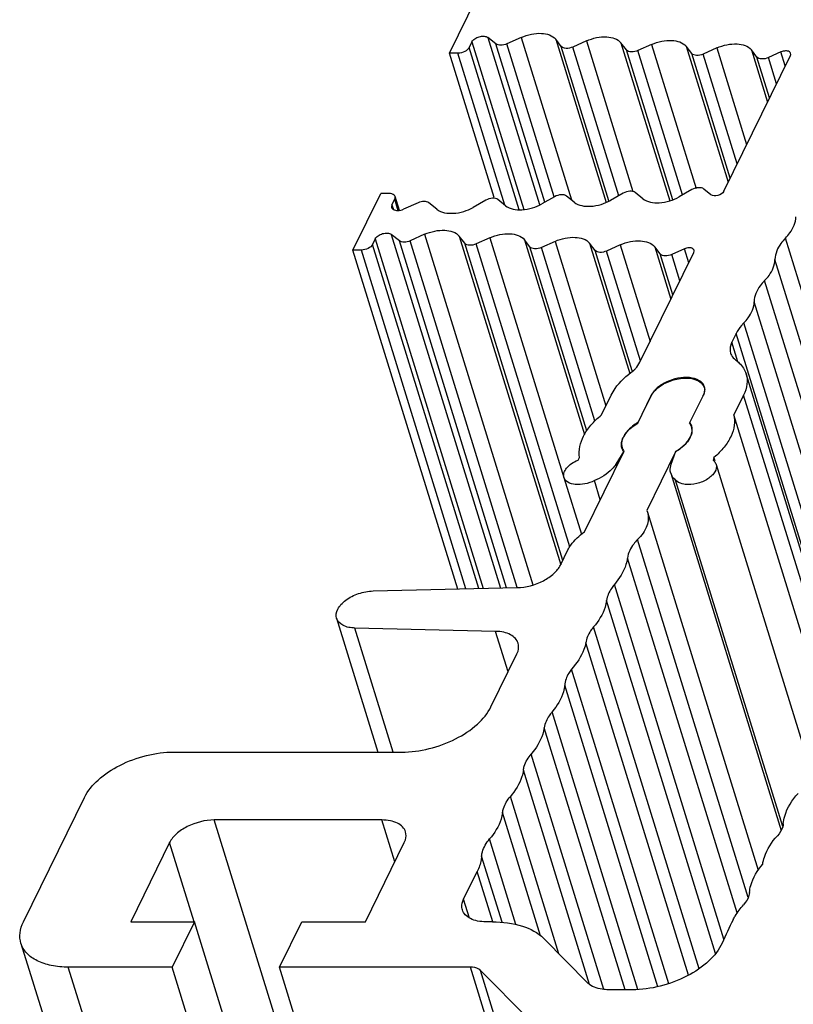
# Model space of a CAD drawing. Header units: millimetres. Extents: x 0 to 594, y 0 to 420.
# Tile 83 of 120: x 460 to 473, y 158 to 174. Entities that reach past the tile are written whole.
import ezdxf

# ---------------------------------------------------------------- set-up
doc = ezdxf.new("R2010")
doc.units = ezdxf.units.MM
doc.header["$LTSCALE"] = 32.67
doc.layers.add('3_ALL_AXES', color=7, linetype='CONTINUOUS')

msp = doc.modelspace()

# ---------------------------------------------------------------- linework, layer by layer
at = {"layer": '3_ALL_AXES', "color": 7, "linetype": 'CONTINUOUS'}
for p, q in [((467.22991, 173.84945), (467.68747, 174.78186)), ((467.99469, 174.00176), (467.85961, 174.10747)), ((468.41104, 174.10909), (468.17342, 174.00233)), ((467.59774, 174.03593), (467.55198, 173.94269)), ((469.07129, 173.96088), (468.98041, 174.07817)), ((469.48579, 174.05153), (469.261, 173.95053)), ((470.14626, 173.9026), (470.05492, 174.02049)), ((470.56082, 173.99329), (470.33596, 173.89226)), ((471.22122, 173.84433), (471.12988, 173.96222)), ((471.63587, 173.93506), (471.41093, 173.83399)), ((467.96569, 171.46843), (467.22991, 173.84945)), ((467.36807, 173.84945), (467.22991, 173.84945)), ((471.75048, 171.57463), (472.84836, 173.81188)), ((472.29619, 173.78606), (472.20485, 173.90395)), ((472.69319, 173.86885), (472.4859, 173.77571)), ((465.63759, 170.60464), (466.09515, 171.53706)), ((466.23331, 171.53706), (466.09515, 171.53706)), ((470.09149, 171.54217), (469.88444, 171.42428)), ((470.41709, 171.45145), (470.29135, 171.55252)), ((471.22364, 171.60044), (471.0166, 171.48255)), ((471.53939, 171.51765), (471.42351, 171.61079)), ((466.27996, 171.35057), (466.32571, 171.44382)), ((466.40211, 171.25756), (466.33087, 171.4881)), ((466.71045, 171.38475), (466.47161, 171.27903)), ((467.02145, 171.27741), (466.88862, 171.38418)), ((467.82717, 171.42563), (467.62118, 171.30834)), ((468.15269, 171.33497), (468.02703, 171.43597)), ((468.95933, 171.4839), (468.75229, 171.36601)), ((469.28489, 171.39321), (469.15919, 171.49424)), ((466.40237, 170.75695), (466.26729, 170.86267)), ((466.81872, 170.86429), (466.5811, 170.75752)), ((466.00542, 170.79113), (465.95966, 170.69788)), ((467.47897, 170.71607), (467.3881, 170.83336)), ((467.89347, 170.80673), (467.66868, 170.70573)), ((468.55394, 170.6578), (468.4626, 170.77569)), ((468.9685, 170.74849), (468.74365, 170.64745)), ((469.6289, 170.59953), (469.53756, 170.71742)), ((470.04355, 170.69025), (469.81861, 170.58918)), ((467.36352, 165.01952), (465.63759, 170.60464)), ((465.77575, 170.60464), (465.63759, 170.60464)), ((470.36684, 168.75506), (471.25604, 170.56707)), ((470.70387, 170.54126), (470.61253, 170.65915)), ((471.10087, 170.62405), (470.89358, 170.53091)), ((471.95322, 169.2287), (471.88258, 169.08474)), ((473.76152, 163.24913), (472.11859, 168.56565)), ((471.42604, 168.3434), (471.43658, 168.3093)), ((469.73376, 167.88728), (469.89496, 168.21579)), ((470.33324, 167.75309), (470.55573, 168.20646)), ((470.55813, 168.21579), (470.33519, 167.7615)), ((471.18762, 167.75309), (471.41471, 168.21579)), ((472.07788, 168.21579), (471.91667, 167.88728)), ((473.48937, 162.79804), (471.91667, 167.88728)), ((469.45355, 165.96045), (470.10102, 167.27987)), ((470.10386, 167.2901), (469.9722, 167.07786)), ((470.9554, 167.27987), (470.48196, 166.31511)), ((470.88381, 167.07786), (470.96045, 167.2901)), ((469.34748, 167.14391), (469.37424, 167.18705)), ((471.58894, 167.18705), (471.57336, 167.14391)), ((471.60619, 167.13121), (471.58894, 167.18705)), ((471.62487, 167.07175), (473.15553, 162.11854)), ((469.11577, 166.85819), (469.40455, 165.92369)), ((469.71377, 166.49073), (469.61668, 166.80492)), ((470.87679, 166.92782), (472.69623, 161.04011)), ((472.72236, 161.10345), (470.95722, 166.81544)), ((470.48196, 166.31511), (470.49371, 166.28307)), ((470.4939, 166.28313), (472.31637, 160.38563)), ((472.15316, 159.93427), (470.32952, 165.83559)), ((469.0594, 165.41508), (469.18104, 165.66297)), ((471.97015, 159.68216), (470.1629, 165.53042)), ((465.97011, 164.98705), (468.34313, 165.04234)), ((471.75305, 159.24889), (469.947, 165.09329)), ((465.36693, 164.53694), (466.04823, 162.33226)), ((467.98942, 164.32155), (465.67066, 164.37684)), ((471.1689, 158.65495), (469.47616, 164.13269)), ((467.91262, 163.07819), (468.33985, 163.94881)), ((470.8422, 158.51582), (469.24032, 163.69951)), ((470.66383, 158.46632), (469.12884, 163.43356)), ((470.33615, 158.41903), (468.92152, 162.9968)), ((462.68336, 162.33226), (466.44129, 162.33226)), ((460.2054, 159.53501), (461.21204, 161.58633)), ((466.11327, 161.21336), (463.35009, 161.21336)), ((462.61443, 160.84039), (461.97384, 159.53501)), ((465.8423, 159.53501), (466.48288, 160.84039)), ((467.46216, 159.90798), (467.68638, 160.3649)), ((461.97384, 159.53501), (463.02385, 159.53501)), ((463.02385, 159.53501), (462.6578, 158.78908)), ((477.54783, 112.5354), (463.02385, 159.53501)), ((464.42624, 158.78908), (464.79229, 159.53501)), ((464.79229, 159.53501), (465.8423, 159.53501)), ((467.93839, 159.53501), (467.83177, 159.53501)), ((460.16417, 159.18072), (474.68815, 112.1811)), ((469.51125, 158.52535), (468.7813, 159.26192)), ((462.6578, 158.78908), (460.94463, 158.78908)), ((477.18178, 111.78947), (462.6578, 158.78908)), ((478.95022, 111.78947), (464.42624, 158.78908)), ((467.57234, 158.78908), (464.42624, 158.78908)), ((468.52498, 157.94328), (467.74092, 158.73446)), ((470.24224, 158.41611), (469.84841, 158.41611))]:
    msp.add_line(p, q, dxfattribs=at)
at = {"layer": '3_ALL_AXES', "color": 9, "linetype": 'CONTINUOUS'}
for p, q in [((467.85961, 174.10747), (468.71075, 171.35317)), ((468.41129, 174.1092), (469.23926, 171.42988)), ((468.37846, 171.26819), (467.55198, 173.94269)), ((467.59774, 174.03593), (468.45153, 171.27307)), ((468.80068, 171.39357), (467.99469, 174.00176)), ((468.95234, 171.48174), (468.17342, 174.00233)), ((468.98041, 174.07817), (469.81166, 171.38825)), ((469.85771, 171.41602), (469.07129, 173.96088)), ((470.01814, 171.50041), (469.261, 173.95053)), ((469.48579, 174.05153), (470.25263, 171.57005)), ((470.05492, 174.0205), (470.85976, 171.41603)), ((470.56076, 173.99326), (471.29352, 171.62204)), ((471.12988, 173.96222), (471.82241, 171.7212)), ((471.63573, 173.93499), (472.12763, 172.34318)), ((468.14259, 171.3431), (467.36807, 173.84945)), ((470.90951, 171.43273), (470.14626, 173.9026)), ((471.07104, 171.51355), (470.33596, 173.89226)), ((471.8561, 171.78986), (471.22122, 173.84433)), ((471.97055, 172.02307), (471.41093, 173.83399)), ((472.20485, 173.90395), (472.47096, 173.04281)), ((472.50465, 173.11147), (472.29619, 173.78606)), ((472.6191, 173.34468), (472.4859, 173.77571)), ((472.76395, 173.63987), (472.69319, 173.86885)), ((466.27996, 171.35057), (466.30397, 171.27288)), ((466.38491, 171.25224), (466.32571, 171.44382)), ((466.26729, 170.86267), (468.06789, 165.03593)), ((466.81897, 170.8644), (468.60468, 165.08587)), ((467.7119, 165.02764), (465.95966, 170.69788)), ((466.00542, 170.79113), (467.78594, 165.02936)), ((468.16957, 165.0383), (466.40237, 170.75695)), ((468.34687, 165.0435), (466.5811, 170.75752)), ((467.3881, 170.83336), (469.0622, 165.41595)), ((469.0948, 165.48724), (467.47897, 170.71607)), ((469.21081, 165.71537), (467.66868, 170.70573)), ((467.89347, 170.80673), (469.11385, 166.8576)), ((468.4626, 170.77569), (469.45435, 167.56637)), ((468.96844, 170.74846), (469.80669, 168.0359)), ((469.53756, 170.71742), (470.20032, 168.57274)), ((470.04341, 170.69019), (470.53531, 169.09838)), ((474.56502, 164.97988), (472.76619, 170.80089)), ((467.50069, 165.02271), (465.77575, 170.60464)), ((469.49113, 167.62503), (468.55394, 170.6578)), ((469.62697, 167.78901), (468.74365, 170.64745)), ((470.24253, 168.61385), (469.6289, 170.59953)), ((470.37823, 168.77827), (469.81861, 170.58918)), ((470.61253, 170.65915), (470.87864, 169.79801)), ((470.91233, 169.86667), (470.70387, 170.54126)), ((471.02678, 170.09988), (470.89358, 170.53091)), ((471.17163, 170.39506), (471.10087, 170.62405)), ((474.41861, 164.54973), (472.59474, 170.45178)), ((474.22212, 164.28111), (472.42329, 170.10214)), ((474.07571, 163.85097), (472.25184, 169.75303)), ((473.87922, 163.58236), (472.08039, 169.40338)), ((473.77434, 163.33555), (471.95322, 169.2287)), ((471.98153, 168.76453), (471.88258, 169.08474)), ((473.67344, 163.05255), (472.07788, 168.21579)), ((469.98367, 167.04073), (469.9722, 167.07786)), ((471.61644, 159.0122), (469.81826, 164.83112)), ((466.30248, 162.33226), (465.67066, 164.37684)), ((471.34435, 158.76245), (469.60394, 164.3944)), ((468.1955, 163.65465), (467.98942, 164.32155)), ((470.12282, 158.41611), (468.78914, 162.73188)), ((469.77364, 158.4201), (468.57524, 162.29814)), ((469.53897, 158.50137), (468.44665, 162.03611)), ((469.03323, 159.0077), (468.23234, 161.59939)), ((468.73154, 159.30582), (468.10375, 161.33736)), ((477.87407, 114.21375), (463.35009, 161.21336)), ((466.32681, 160.52235), (466.11327, 161.21336)), ((463.01835, 159.53331), (462.61443, 160.84039)), ((468.32452, 159.49272), (467.88944, 160.90063)), ((468.09556, 159.52779), (467.7587, 160.61785)), ((467.94245, 159.53627), (467.68638, 160.3649)), ((467.55821, 159.59717), (467.46216, 159.90798)), ((475.4686, 111.78947), (460.94463, 158.78908)), ((482.09632, 111.78947), (467.57234, 158.78908)), ((482.2649, 111.73485), (467.74092, 158.73446))]:
    msp.add_line(p, q, dxfattribs=at)
at = {"layer": '3_ALL_AXES', "color": 7, "linetype": 'CONTINUOUS'}
for centre, radius, start, end in [((471.28082, 168.29846), 0.15203, 17.193002, 19.989712), ((471.28547, 168.30815), 0.15201, 14.015796, 17.19228), ((471.18046, 168.31921), 0.25583, 333.851895, 336.244805), ((471.01618, 167.6286), 0.21187, 29.231072, 35.983506), ((471.02583, 167.63402), 0.20081, 19.277723, 29.226745), ((471.03001, 167.63566), 0.19632, 17.173304, 19.228238), ((471.02762, 167.63503), 0.19878, 7.79689, 17.143016), ((471.02277, 167.63433), 0.20368, 5.220999, 7.80824), ((471.01701, 167.64306), 0.21297, 358.858793, 3.253041), ((470.90007, 167.66237), 0.3308, 333.829463, 337.877947), ((470.91979, 167.65419), 0.30945, 337.906508, 339.480682), ((470.25863, 167.39729), 0.19632, 197.173304, 199.228238), ((471.85243, 167.39823), 0.37757, 222.343689, 226.062163), ((482.18903, 154.51835), 11.4581, 153.852191, 155.96762)]:
    msp.add_arc(centre, radius, start, end, dxfattribs=at)
for points, knots in [([(467.59774, 174.03593), (467.60774, 174.05631), (467.64582, 174.09276), (467.71723, 174.12402), (467.79314, 174.13365), (467.84278, 174.1206), (467.85961, 174.10747)], [0, 0, 0, 0, 0.23073129, 0.50994839, 0.7831034, 1, 1, 1, 1]), ([(468.41104, 174.10909), (468.46444, 174.13309), (468.57546, 174.16799), (468.77052, 174.18672), (468.92848, 174.1452), (468.98041, 174.07817)], [0, 0, 0, 0, 0.29395525, 0.57424479, 1, 1, 1, 1]), ([(469.48579, 174.05153), (469.53917, 174.07552), (469.65016, 174.11035), (469.84514, 174.12904), (470.00301, 174.08749), (470.05492, 174.02049)], [0, 0, 0, 0, 0.29397432, 0.57425291, 1, 1, 1, 1]), ([(467.55198, 173.94269), (467.53756, 173.91329), (467.47649, 173.86719), (467.4062, 173.84945), (467.36807, 173.84945)], [0, 0, 0, 0, 0.4619649, 1, 1, 1, 1]), ([(468.17342, 174.00233), (468.14226, 173.98832), (468.08189, 173.97352), (468.01612, 173.98498), (467.99469, 174.00176)], [0, 0, 0, 0, 0.55661378, 1, 1, 1, 1]), ([(469.261, 173.95053), (469.22647, 173.93502), (469.16179, 173.91927), (469.08859, 173.93854), (469.07129, 173.96088)], [0, 0, 0, 0, 0.5726311, 1, 1, 1, 1]), ([(470.56082, 173.99329), (470.6142, 174.01727), (470.72518, 174.05208), (470.92014, 174.07076), (471.07798, 174.02921), (471.12988, 173.96222)], [0, 0, 0, 0, 0.29397848, 0.57425381, 1, 1, 1, 1]), ([(471.63587, 173.93506), (471.68924, 173.95903), (471.80021, 173.99382), (471.99514, 174.01248), (472.15295, 173.97093), (472.20485, 173.90395)], [0, 0, 0, 0, 0.29398439, 0.57425596, 1, 1, 1, 1]), ([(470.33596, 173.89226), (470.30144, 173.87674), (470.23676, 173.861), (470.16356, 173.88027), (470.14626, 173.9026)], [0, 0, 0, 0, 0.57263107, 1, 1, 1, 1]), ([(471.41093, 173.83399), (471.3764, 173.81847), (471.31172, 173.80273), (471.23853, 173.822), (471.22122, 173.84433)], [0, 0, 0, 0, 0.57263107, 1, 1, 1, 1]), ([(472.4859, 173.77571), (472.45137, 173.7602), (472.38669, 173.74445), (472.31349, 173.76373), (472.29619, 173.78606)], [0, 0, 0, 0, 0.57263137, 1, 1, 1, 1]), ([(472.85248, 173.84746), (472.84939, 173.85767), (472.82558, 173.88345), (472.76409, 173.89087), (472.71713, 173.87961), (472.69319, 173.86885)], [0, 0, 0, 0, 0.18299781, 0.55000156, 1, 1, 1, 1]), ([(466.33086, 171.4881), (466.32858, 171.49558), (466.30771, 171.52916), (466.26343, 171.53706), (466.23331, 171.53706)], [0, 0, 0, 0, 0.20604324, 1, 1, 1, 1]), ([(469.15919, 171.49424), (469.13518, 171.51354), (469.05957, 171.52345), (468.99258, 171.50283), (468.95933, 171.4839)], [0, 0, 0, 0, 0.4460011, 1, 1, 1, 1]), ([(470.29135, 171.55252), (470.26734, 171.57182), (470.19173, 171.58173), (470.12474, 171.5611), (470.09149, 171.54217)], [0, 0, 0, 0, 0.4460011, 1, 1, 1, 1]), ([(471.42351, 171.61079), (471.3995, 171.63009), (471.32388, 171.64), (471.2569, 171.61938), (471.22364, 171.60044)], [0, 0, 0, 0, 0.44600119, 1, 1, 1, 1]), ([(471.75048, 171.57463), (471.73297, 171.53894), (471.65806, 171.4978), (471.56893, 171.49391), (471.53939, 171.51765)], [0, 0, 0, 0, 0.51193418, 1, 1, 1, 1]), ([(466.88862, 171.38418), (466.86751, 171.40114), (466.8019, 171.41307), (466.74166, 171.39856), (466.71045, 171.38475)], [0, 0, 0, 0, 0.4423613, 1, 1, 1, 1]), ([(468.02703, 171.43597), (468.00302, 171.45527), (467.92741, 171.46518), (467.86042, 171.44456), (467.82717, 171.42563)], [0, 0, 0, 0, 0.44600111, 1, 1, 1, 1]), ([(468.15269, 171.33497), (468.22473, 171.27707), (468.45157, 171.24742), (468.65254, 171.30921), (468.75229, 171.36601)], [0, 0, 0, 0, 0.44602121, 1, 1, 1, 1]), ([(469.28489, 171.39321), (469.35692, 171.33532), (469.58376, 171.30571), (469.7847, 171.36749), (469.88444, 171.42428)], [0, 0, 0, 0, 0.44603625, 1, 1, 1, 1]), ([(470.41709, 171.45145), (470.48912, 171.39356), (470.71595, 171.364), (470.91687, 171.42577), (471.0166, 171.48255)], [0, 0, 0, 0, 0.44605538, 1, 1, 1, 1]), ([(466.2748, 171.30629), (466.2787, 171.29369), (466.30786, 171.26176), (466.38389, 171.25227), (466.44194, 171.26592), (466.47161, 171.27903)], [0, 0, 0, 0, 0.18296504, 0.5498223, 1, 1, 1, 1]), ([(467.02145, 171.27741), (467.0935, 171.21951), (467.32035, 171.18968), (467.52139, 171.25152), (467.62118, 171.30834)], [0, 0, 0, 0, 0.44596283, 1, 1, 1, 1]), ([(472.76619, 170.80089), (472.79274, 170.82805), (472.87868, 170.92721), (472.93798, 171.05852), (472.93764, 171.15264)], [0, 0, 0, 0, 0.28750666, 1, 1, 1, 1]), ([(466.00542, 170.79113), (466.01542, 170.81151), (466.0535, 170.84796), (466.12491, 170.87922), (466.20082, 170.88884), (466.25046, 170.87579), (466.26729, 170.86267)], [0, 0, 0, 0, 0.23073129, 0.50994839, 0.7831034, 1, 1, 1, 1]), ([(466.81872, 170.86429), (466.87212, 170.88828), (466.98314, 170.92319), (467.1782, 170.94192), (467.33616, 170.90039), (467.3881, 170.83336)], [0, 0, 0, 0, 0.29395525, 0.57424479, 1, 1, 1, 1]), ([(467.89347, 170.80673), (467.94685, 170.83071), (468.05784, 170.86554), (468.25282, 170.88423), (468.41069, 170.84269), (468.4626, 170.77569)], [0, 0, 0, 0, 0.29397432, 0.57425291, 1, 1, 1, 1]), ([(465.95966, 170.69788), (465.94524, 170.66849), (465.88417, 170.62238), (465.81388, 170.60464), (465.77575, 170.60464)], [0, 0, 0, 0, 0.4619649, 1, 1, 1, 1]), ([(466.5811, 170.75752), (466.54994, 170.74352), (466.48958, 170.72871), (466.4238, 170.74018), (466.40237, 170.75695)], [0, 0, 0, 0, 0.55661378, 1, 1, 1, 1]), ([(467.66868, 170.70573), (467.63415, 170.69021), (467.56947, 170.67447), (467.49627, 170.69374), (467.47897, 170.71607)], [0, 0, 0, 0, 0.5726311, 1, 1, 1, 1]), ([(468.9685, 170.74849), (469.02188, 170.77247), (469.13286, 170.80728), (469.32782, 170.82596), (469.48566, 170.78441), (469.53756, 170.71742)], [0, 0, 0, 0, 0.29397848, 0.57425381, 1, 1, 1, 1]), ([(470.04355, 170.69025), (470.09692, 170.71423), (470.20789, 170.74902), (470.40282, 170.76768), (470.56063, 170.72613), (470.61253, 170.65915)], [0, 0, 0, 0, 0.29398439, 0.57425596, 1, 1, 1, 1]), ([(472.76619, 170.80089), (472.73983, 170.77394), (472.65439, 170.67541), (472.59516, 170.54534), (472.59474, 170.45178)], [0, 0, 0, 0, 0.28718823, 1, 1, 1, 1]), ([(468.74365, 170.64745), (468.70912, 170.63194), (468.64444, 170.61619), (468.57124, 170.63547), (468.55394, 170.6578)], [0, 0, 0, 0, 0.57263107, 1, 1, 1, 1]), ([(469.81861, 170.58918), (469.78408, 170.57367), (469.7194, 170.55792), (469.64621, 170.5772), (469.6289, 170.59953)], [0, 0, 0, 0, 0.57263107, 1, 1, 1, 1]), ([(470.89358, 170.53091), (470.85905, 170.5154), (470.79437, 170.49965), (470.72117, 170.51892), (470.70387, 170.54126)], [0, 0, 0, 0, 0.57263137, 1, 1, 1, 1]), ([(471.26016, 170.60265), (471.25707, 170.61287), (471.23326, 170.63864), (471.17177, 170.64606), (471.12481, 170.6348), (471.10087, 170.62405)], [0, 0, 0, 0, 0.18299781, 0.55000156, 1, 1, 1, 1]), ([(472.42329, 170.10214), (472.44968, 170.12913), (472.53522, 170.22779), (472.59447, 170.3581), (472.59474, 170.45178)], [0, 0, 0, 0, 0.28725201, 1, 1, 1, 1]), ([(472.42329, 170.10214), (472.39694, 170.07518), (472.3115, 169.97665), (472.25226, 169.84659), (472.25184, 169.75303)], [0, 0, 0, 0, 0.28718806, 1, 1, 1, 1]), ([(472.08039, 169.40338), (472.10679, 169.43038), (472.19233, 169.52903), (472.25157, 169.65935), (472.25184, 169.75303)], [0, 0, 0, 0, 0.28725208, 1, 1, 1, 1]), ([(472.08039, 169.40338), (472.06692, 169.3896), (472.01818, 169.33639), (471.97653, 169.2762), (471.95322, 169.2287)], [0, 0, 0, 0, 0.26702969, 1, 1, 1, 1]), ([(471.88258, 169.08474), (471.87531, 169.06993), (471.85248, 169.01432), (471.84903, 168.94937), (471.86195, 168.90759)], [0, 0, 0, 0, 0.27382858, 1, 1, 1, 1]), ([(471.86195, 168.90759), (471.86538, 168.89649), (471.88375, 168.85148), (471.91847, 168.81429), (471.94822, 168.79265)], [0, 0, 0, 0, 0.23996309, 1, 1, 1, 1]), ([(470.26335, 168.62028), (470.27451, 168.63076), (470.31447, 168.67108), (470.34856, 168.71781), (470.36684, 168.75506)], [0, 0, 0, 0, 0.26946326, 1, 1, 1, 1]), ([(471.94822, 168.79265), (471.96884, 168.77766), (472.04236, 168.71678), (472.09794, 168.63256), (472.11861, 168.56566)], [0, 0, 0, 0, 0.26686505, 1, 1, 1, 1]), ([(469.89496, 168.21579), (469.91308, 168.2527), (470.00811, 168.41044), (470.14741, 168.53771), (470.26335, 168.62028)], [0, 0, 0, 0, 0.2241556, 1, 1, 1, 1]), ([(470.55573, 168.20646), (470.58403, 168.26413), (470.68858, 168.36932), (470.88912, 168.46649), (471.11033, 168.50661), (471.25919, 168.48493), (471.31878, 168.45624)], [0, 0, 0, 0, 0.22408257, 0.49527314, 0.76929475, 1, 1, 1, 1]), ([(471.18264, 168.50238), (471.057, 168.51401), (470.86262, 168.47261), (470.6577, 168.34887), (470.58067, 168.26172), (470.55813, 168.21579)], [0, 0, 0, 0, 0.52865825, 0.78560438, 1, 1, 1, 1]), ([(471.38956, 168.42019), (471.37802, 168.43181), (471.31815, 168.47829), (471.24112, 168.49696), (471.18264, 168.50238)], [0, 0, 0, 0, 0.21801527, 1, 1, 1, 1]), ([(471.31878, 168.45624), (471.33138, 168.45017), (471.37513, 168.42556), (471.41126, 168.3846), (471.42368, 168.35043)], [0, 0, 0, 0, 0.2778016, 1, 1, 1, 1]), ([(472.11861, 168.56566), (472.13536, 168.51149), (472.14432, 168.3881), (472.10558, 168.27224), (472.07788, 168.21579)], [0, 0, 0, 0, 0.47412842, 1, 1, 1, 1]), ([(471.41471, 168.21579), (471.41851, 168.22352), (471.43132, 168.25316), (471.4379, 168.2858), (471.43754, 168.3095)], [0, 0, 0, 0, 0.26645091, 1, 1, 1, 1]), ([(471.42605, 168.3434), (471.43323, 168.32019), (471.43489, 168.28569), (471.4276, 168.2535), (471.42518, 168.24513)], [0, 0, 0, 0, 0.73598605, 1, 1, 1, 1]), ([(469.37424, 167.18705), (469.35304, 167.30418), (469.4025, 167.50684), (469.5599, 167.72865), (469.67114, 167.83587), (469.73376, 167.88728)], [0, 0, 0, 0, 0.43729858, 0.70236053, 1, 1, 1, 1]), ([(471.91667, 167.88728), (471.9297, 167.83216), (471.93349, 167.70994), (471.87399, 167.52665), (471.75633, 167.34672), (471.64945, 167.23911), (471.58894, 167.18705)], [0, 0, 0, 0, 0.2099684, 0.44129544, 0.70408409, 1, 1, 1, 1]), ([(470.06853, 167.45271), (470.07503, 167.48056), (470.12804, 167.60741), (470.24092, 167.699), (470.33324, 167.75309)], [0, 0, 0, 0, 0.21087846, 1, 1, 1, 1]), ([(470.33519, 167.7615), (470.30489, 167.74366), (470.20316, 167.67552), (470.11335, 167.57894), (470.08252, 167.4965)], [0, 0, 0, 0, 0.28545937, 1, 1, 1, 1]), ([(471.20046, 167.5258), (471.20505, 167.53515), (471.2207, 167.57096), (471.22937, 167.61014), (471.22994, 167.63882)], [0, 0, 0, 0, 0.2664675, 1, 1, 1, 1]), ([(471.22561, 167.65286), (471.2264, 167.64422), (471.22742, 167.60787), (471.21928, 167.57158), (471.20961, 167.54572)], [0, 0, 0, 0, 0.23915507, 1, 1, 1, 1]), ([(470.08252, 167.4965), (470.07783, 167.48397), (470.06333, 167.43631), (470.0638, 167.3835), (470.07457, 167.34865)], [0, 0, 0, 0, 0.26825371, 1, 1, 1, 1]), ([(471.1724, 167.47383), (471.16024, 167.45543), (471.10011, 167.3783), (471.0205, 167.31801), (470.9554, 167.27987)], [0, 0, 0, 0, 0.22618644, 1, 1, 1, 1]), ([(470.96045, 167.2901), (470.98772, 167.30615), (471.08152, 167.36825), (471.16466, 167.45285), (471.20046, 167.5258)], [0, 0, 0, 0, 0.28028482, 1, 1, 1, 1]), ([(469.11579, 166.8582), (469.10839, 166.88213), (469.11061, 166.94078), (469.15924, 167.02082), (469.24079, 167.09201), (469.30965, 167.1284), (469.34748, 167.14391)], [0, 0, 0, 0, 0.18948643, 0.41634878, 0.6907907, 1, 1, 1, 1]), ([(469.9722, 167.07786), (469.95474, 167.04971), (469.86012, 166.93107), (469.7254, 166.84989), (469.61668, 166.80492)], [0, 0, 0, 0, 0.2196484, 1, 1, 1, 1]), ([(470.87679, 166.92782), (470.8732, 166.93941), (470.86253, 166.9891), (470.87075, 167.04168), (470.88381, 167.07786)], [0, 0, 0, 0, 0.23977234, 1, 1, 1, 1]), ([(471.62484, 167.07173), (471.63698, 167.03268), (471.61803, 166.95836), (471.55544, 166.88493), (471.45856, 166.8096), (471.30924, 166.74852), (471.17786, 166.73572), (471.1151, 166.7433)], [0, 0, 0, 0, 0.18116056, 0.29676008, 0.42876971, 0.71996807, 1, 1, 1, 1]), ([(469.61668, 166.80492), (469.5672, 166.78009), (469.46381, 166.74482), (469.31197, 166.73453), (469.18329, 166.76504), (469.12565, 166.82631), (469.11579, 166.8582)], [0, 0, 0, 0, 0.300721, 0.58488929, 0.81866295, 1, 1, 1, 1]), ([(470.95722, 166.81544), (470.94755, 166.82305), (470.91284, 166.85393), (470.88687, 166.8952), (470.87679, 166.92782)], [0, 0, 0, 0, 0.26500235, 1, 1, 1, 1]), ([(471.1151, 166.7433), (471.09833, 166.74532), (471.04113, 166.75567), (470.98381, 166.78338), (470.95722, 166.81544)], [0, 0, 0, 0, 0.28858266, 1, 1, 1, 1]), ([(470.49388, 166.28313), (470.51549, 166.21299), (470.49816, 166.03518), (470.39408, 165.90041), (470.32952, 165.83559)], [0, 0, 0, 0, 0.44512727, 1, 1, 1, 1]), ([(469.18104, 165.66297), (469.19439, 165.69017), (469.2646, 165.80643), (469.36774, 165.89993), (469.45355, 165.96045)], [0, 0, 0, 0, 0.22392448, 1, 1, 1, 1]), ([(470.32952, 165.83559), (470.30654, 165.81195), (470.23004, 165.72416), (470.17365, 165.61367), (470.1629, 165.53042)], [0, 0, 0, 0, 0.28196644, 1, 1, 1, 1]), ([(470.1629, 165.53042), (470.15787, 165.49365), (470.12035, 165.33334), (470.02913, 165.18977), (469.947, 165.09329)], [0, 0, 0, 0, 0.22654796, 1, 1, 1, 1]), ([(468.34313, 165.04234), (468.49264, 165.04582), (468.71457, 165.10562), (468.94797, 165.2603), (469.03339, 165.36209), (469.0594, 165.41508)], [0, 0, 0, 0, 0.53648514, 0.78824995, 1, 1, 1, 1]), ([(469.947, 165.09329), (469.9294, 165.07254), (469.87, 164.99485), (469.82765, 164.90134), (469.81826, 164.83112)], [0, 0, 0, 0, 0.27744622, 1, 1, 1, 1]), ([(465.36695, 164.53695), (465.35214, 164.58473), (465.36997, 164.67432), (465.4396, 164.76778), (465.54986, 164.8658), (465.72862, 164.95415), (465.88906, 164.98517), (465.97011, 164.98705)], [0, 0, 0, 0, 0.18031218, 0.29252103, 0.42039557, 0.70778114, 1, 1, 1, 1]), ([(469.81826, 164.83112), (469.81334, 164.79441), (469.77638, 164.63434), (469.68569, 164.49084), (469.60394, 164.3944)], [0, 0, 0, 0, 0.22659, 1, 1, 1, 1]), ([(465.67066, 164.37684), (465.60218, 164.37847), (465.4796, 164.39557), (465.38218, 164.48786), (465.36695, 164.53695)], [0, 0, 0, 0, 0.57131759, 1, 1, 1, 1]), ([(469.60394, 164.3944), (469.58639, 164.3737), (469.52721, 164.29618), (469.48517, 164.20274), (469.47616, 164.13269)], [0, 0, 0, 0, 0.27762382, 1, 1, 1, 1]), ([(468.36047, 164.12596), (468.35155, 164.15484), (468.31737, 164.21193), (468.23155, 164.27317), (468.11861, 164.31142), (468.03428, 164.32048), (467.98942, 164.32155)], [0, 0, 0, 0, 0.20384915, 0.43209277, 0.6973714, 1, 1, 1, 1]), ([(468.33985, 163.94881), (468.34713, 163.96364), (468.37001, 164.01923), (468.37337, 164.08419), (468.36047, 164.12596)], [0, 0, 0, 0, 0.27418483, 1, 1, 1, 1]), ([(469.47616, 164.13269), (469.46911, 164.09588), (469.42318, 163.93598), (469.32623, 163.79459), (469.24032, 163.69951)], [0, 0, 0, 0, 0.22627758, 1, 1, 1, 1]), ([(469.24032, 163.69951), (469.22384, 163.67825), (469.16877, 163.59885), (469.13264, 163.50345), (469.12884, 163.43356)], [0, 0, 0, 0, 0.27763784, 1, 1, 1, 1]), ([(469.12884, 163.43356), (469.12457, 163.39696), (469.09037, 163.23727), (469.00181, 163.09345), (468.92152, 162.9968)], [0, 0, 0, 0, 0.22674564, 1, 1, 1, 1]), ([(466.44129, 162.33226), (466.59276, 162.33226), (466.90045, 162.37376), (467.32736, 162.53041), (467.68294, 162.76162), (467.85931, 162.96957), (467.91262, 163.07819)], [0, 0, 0, 0, 0.26470468, 0.53665016, 0.78854618, 1, 1, 1, 1]), ([(468.92152, 162.9968), (468.90376, 162.97605), (468.84379, 162.89833), (468.80081, 162.80468), (468.79102, 162.73426)], [0, 0, 0, 0, 0.27751805, 1, 1, 1, 1]), ([(468.79102, 162.73426), (468.78592, 162.6975), (468.74648, 162.53806), (468.65691, 162.3945), (468.57524, 162.29814)], [0, 0, 0, 0, 0.22707573, 1, 1, 1, 1]), ([(461.21204, 161.58633), (461.26535, 161.69496), (461.44171, 161.90293), (461.79733, 162.13405), (462.22418, 162.29078), (462.53188, 162.33226), (462.68336, 162.33226)], [0, 0, 0, 0, 0.21147963, 0.46335591, 0.73526341, 1, 1, 1, 1]), ([(468.44665, 162.03611), (468.4496, 162.05814), (468.47177, 162.15418), (468.52619, 162.24028), (468.57524, 162.29814)], [0, 0, 0, 0, 0.22659, 1, 1, 1, 1]), ([(468.44665, 162.03611), (468.44174, 161.9994), (468.40478, 161.83933), (468.31409, 161.69583), (468.23234, 161.59939)], [0, 0, 0, 0, 0.22659001, 1, 1, 1, 1]), ([(472.7316, 161.15249), (472.7349, 161.19427), (472.7706, 161.37952), (472.87911, 161.54365), (472.97652, 161.6516)], [0, 0, 0, 0, 0.22371848, 1, 1, 1, 1]), ([(468.10375, 161.33736), (468.1067, 161.35938), (468.12888, 161.45542), (468.18329, 161.54152), (468.23234, 161.59939)], [0, 0, 0, 0, 0.22659001, 1, 1, 1, 1]), ([(468.10375, 161.33736), (468.09884, 161.30064), (468.06188, 161.14057), (467.97119, 160.99707), (467.88944, 160.90063)], [0, 0, 0, 0, 0.22659001, 1, 1, 1, 1]), ([(463.35009, 161.21336), (463.19755, 161.21336), (462.96946, 161.15477), (462.72939, 160.99877), (462.64108, 160.8947), (462.61443, 160.84039)], [0, 0, 0, 0, 0.53502479, 0.78780443, 1, 1, 1, 1]), ([(466.5035, 161.01754), (466.49425, 161.0474), (466.45821, 161.10648), (466.36755, 161.16856), (466.24866, 161.20584), (466.1602, 161.21336), (466.11327, 161.21336)], [0, 0, 0, 0, 0.20219674, 0.42995197, 0.69649702, 1, 1, 1, 1]), ([(472.7316, 161.15249), (472.73027, 161.13578), (472.71599, 161.06168), (472.67259, 160.99603), (472.63363, 160.95285)], [0, 0, 0, 0, 0.22371847, 1, 1, 1, 1]), ([(466.48288, 160.84039), (466.49013, 160.85517), (466.51291, 160.91079), (466.51644, 160.97573), (466.5035, 161.01754)], [0, 0, 0, 0, 0.27323757, 1, 1, 1, 1]), ([(472.39202, 160.48493), (472.39731, 160.52441), (472.43864, 160.6977), (472.54166, 160.85093), (472.63363, 160.95285)], [0, 0, 0, 0, 0.22489028, 1, 1, 1, 1]), ([(467.7587, 160.61785), (467.76043, 160.64142), (467.77911, 160.7453), (467.8369, 160.83866), (467.88944, 160.90063)], [0, 0, 0, 0, 0.22531353, 1, 1, 1, 1]), ([(467.7587, 160.61785), (467.75718, 160.59701), (467.74591, 160.50959), (467.71595, 160.42515), (467.68638, 160.3649)], [0, 0, 0, 0, 0.23742973, 1, 1, 1, 1]), ([(472.17439, 160.01701), (472.17747, 160.05604), (472.20926, 160.22791), (472.30503, 160.38231), (472.39202, 160.48493)], [0, 0, 0, 0, 0.22542959, 1, 1, 1, 1]), ([(472.17439, 160.01701), (472.17306, 160.0003), (472.15878, 159.92619), (472.11538, 159.86054), (472.07641, 159.81736)], [0, 0, 0, 0, 0.22371802, 1, 1, 1, 1]), ([(467.44154, 159.73083), (467.43735, 159.74441), (467.42571, 159.80407), (467.44185, 159.86659), (467.46216, 159.90798)], [0, 0, 0, 0, 0.23564973, 1, 1, 1, 1]), ([(471.90355, 159.5678), (471.91408, 159.58927), (471.9625, 159.67844), (472.02452, 159.75984), (472.07641, 159.81736)], [0, 0, 0, 0, 0.23590518, 1, 1, 1, 1]), ([(467.83177, 159.53501), (467.78481, 159.53501), (467.69635, 159.54248), (467.57746, 159.57981), (467.48688, 159.64192), (467.45077, 159.70096), (467.44154, 159.73083)], [0, 0, 0, 0, 0.30375218, 0.56998946, 0.7977859, 1, 1, 1, 1]), ([(460.16417, 159.18072), (460.14721, 159.23559), (460.13812, 159.36053), (460.17735, 159.47786), (460.2054, 159.53501)], [0, 0, 0, 0, 0.47424512, 1, 1, 1, 1]), ([(467.93839, 159.53501), (468.10471, 159.53501), (468.40732, 159.50133), (468.68667, 159.35741), (468.7813, 159.26192)], [0, 0, 0, 0, 0.5529963, 1, 1, 1, 1]), ([(460.94463, 158.78908), (460.8507, 158.78908), (460.67378, 158.80402), (460.43601, 158.87868), (460.25485, 159.00289), (460.18263, 159.12098), (460.16417, 159.18072)], [0, 0, 0, 0, 0.30375218, 0.56998946, 0.7977859, 1, 1, 1, 1]), ([(471.72417, 159.1847), (471.6747, 159.07371), (471.50105, 158.85937), (471.1436, 158.62127), (470.7103, 158.4592), (470.39672, 158.41611), (470.24224, 158.41611)], [0, 0, 0, 0, 0.20935934, 0.46083197, 0.73382719, 1, 1, 1, 1]), ([(467.74092, 158.73446), (467.73193, 158.74353), (467.68297, 158.77949), (467.61955, 158.78908), (467.57234, 158.78908)], [0, 0, 0, 0, 0.21286117, 1, 1, 1, 1]), ([(469.84841, 158.41611), (469.81358, 158.41611), (469.69529, 158.4234), (469.57091, 158.46514), (469.51125, 158.52535)], [0, 0, 0, 0, 0.29127782, 1, 1, 1, 1])]:
    msp.add_open_spline(points, degree=3, knots=knots, dxfattribs=at)
for points in [[(472.84836, 173.81188), (472.85362, 173.8226), (472.85594, 173.83603), (472.85248, 173.84746)], [(466.27996, 171.35057), (466.27341, 171.33723), (466.27041, 171.32049), (466.2748, 171.30629)], [(466.32571, 171.44382), (466.33226, 171.45716), (466.33518, 171.47388), (466.33086, 171.4881)], [(471.25604, 170.56707), (471.2613, 170.57779), (471.26362, 170.59123), (471.26016, 170.60265)], [(471.43069, 168.35308), (471.42294, 168.37814), (471.40804, 168.40156), (471.38956, 168.42019)], [(471.43754, 168.3095), (471.43736, 168.32142), (471.43585, 168.3334), (471.43296, 168.34496)], [(471.42518, 168.24513), (471.42232, 168.23525), (471.41876, 168.22556), (471.41461, 168.21615)], [(471.22108, 167.70295), (471.21463, 167.7238), (471.2045, 167.74377), (471.19178, 167.7615)], [(471.22964, 167.65515), (471.22871, 167.67131), (471.22585, 167.68748), (471.22108, 167.70295)], [(470.06233, 167.39083), (470.06151, 167.41154), (470.06381, 167.43252), (470.06853, 167.45271)], [(471.19696, 167.51648), (471.18973, 167.50175), (471.18145, 167.48751), (471.1724, 167.47383)], [(470.07107, 167.33933), (470.06593, 167.35596), (470.06302, 167.37343), (470.06233, 167.39083)], [(470.10102, 167.27987), (470.08935, 167.29596), (470.07981, 167.31387), (470.07327, 167.33264)], [(470.07457, 167.34865), (470.08101, 167.3278), (470.09114, 167.30783), (470.10386, 167.2901)], [(471.59044, 167.12635), (471.60593, 167.11141), (471.61845, 167.09228), (471.62484, 167.07173)]]:
    msp.add_open_spline(points, degree=3, dxfattribs=at)

doc.saveas('drawing.dxf')
